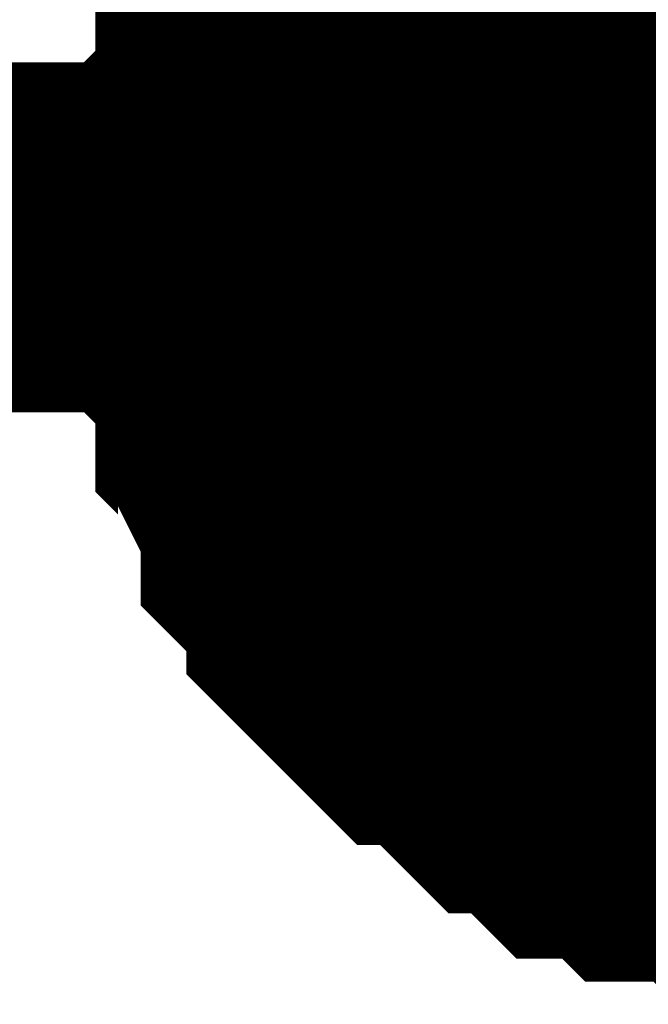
# Model space of a CAD drawing. Header units: inches. Extents: x 0 to 292, y 0 to 193.
# Tile 254 of 256: x 247.579 to 248.117, y 128.881 to 129.724. Entities that reach past the tile are written whole.
import ezdxf

# ---------------------------------------------------------------- set-up
doc = ezdxf.new("R2010")
doc.units = ezdxf.units.IN
doc.layers.add('Sheet', color=255, linetype='Continuous')

msp = doc.modelspace()

# ---------------------------------------------------------------- linework, layer by layer
at = {"layer": 'Sheet'}
for points in [[(39.16229, 149.51634, 0.29972, 0.29972, 0), (47.287, 149.51634, 0.29972, 0.29972, 0), (47.287, 129.53795, 0.29972, 0.29972, 0), (53.89198, 129.53795, 0.29972, 0.29972, 0), (74.4668, 129.53795, 0.29972, 0.29972, 0), (90.03429, 129.53795, 0.29972, 0.29972, 0), (138.95792, 129.53795, 0.29972, 0.29972, 0), (164.34522, 129.53795, 0.29972, 0.29972, 0), (184.90055, 129.53795, 0.29972, 0.29972, 0), (201.65655, 129.53795, 0.29972, 0.29972, 0), (223.24452, 129.53795, 0.29972, 0.29972, 0), (248.2811, 129.53795, 0.29972, 0.29972, 0), (264.88124, 129.53795, 0.29972, 0.29972, 0), (264.88124, 138.52335, 0.29972, 0.29972, 0)], [(247.77453, 129.53795, 0.29972, 0.29972, 0), (247.77453, 129.55744, 0.29972, 0.29972, 0), (247.77453, 129.59642, 0.29972, 0.29972, 0), (247.77453, 129.61591, 0.29972, 0.29972, 0), (247.79401, 129.6354, 0.29972, 0.29972, 0), (247.79401, 129.65489, 0.29972, 0.29972, 0), (247.79401, 129.69388, 0.29972, 0.29972, 0), (247.81349, 129.71337, 0.29972, 0.29972, 0), (247.81349, 129.73286, 0.29972, 0.29972, 0), (247.83298, 129.75235, 0.29972, 0.29972, 0), (247.83298, 129.77184, 0.29972, 0.29972, 0), (247.85246, 129.79133, 0.29972, 0.29972, 0), (247.87195, 129.81082, 0.29972, 0.29972, 0), (247.87195, 129.83032, 0.29972, 0.29972, 0), (247.89143, 129.84981, 0.29972, 0.29972, 0), (247.91091, 129.8693, 0.29972, 0.29972, 0), (247.9304, 129.88879, 0.29972, 0.29972, 0)], [(247.77453, 129.53795, 0.29972, 0.29972, 0), (247.77453, 129.55744, 0.29972, 0.29972, 0), (247.77453, 129.59642, 0.29972, 0.29972, 0), (247.77453, 129.61591, 0.29972, 0.29972, 0), (247.79401, 129.6354, 0.29972, 0.29972, 0), (247.79401, 129.65489, 0.29972, 0.29972, 0), (247.79401, 129.69388, 0.29972, 0.29972, 0), (247.81349, 129.71337, 0.29972, 0.29972, 0), (247.81349, 129.73286, 0.29972, 0.29972, 0), (247.83298, 129.75235, 0.29972, 0.29972, 0), (247.83298, 129.77184, 0.29972, 0.29972, 0), (247.85246, 129.79133, 0.29972, 0.29972, 0), (247.87195, 129.81082, 0.29972, 0.29972, 0), (247.87195, 129.83032, 0.29972, 0.29972, 0), (247.89143, 129.84981, 0.29972, 0.29972, 0), (247.91091, 129.8693, 0.29972, 0.29972, 0), (247.9304, 129.88879, 0.29972, 0.29972, 0)], [(247.77453, 129.53795, 0.29972, 0.29972, 0), (247.77453, 129.55744, 0.29972, 0.29972, 0), (247.77453, 129.59642, 0.29972, 0.29972, 0), (247.77453, 129.61591, 0.29972, 0.29972, 0), (247.79401, 129.6354, 0.29972, 0.29972, 0), (247.79401, 129.65489, 0.29972, 0.29972, 0), (247.79401, 129.69388, 0.29972, 0.29972, 0), (247.81349, 129.71337, 0.29972, 0.29972, 0), (247.81349, 129.73286, 0.29972, 0.29972, 0), (247.83298, 129.75235, 0.29972, 0.29972, 0), (247.83298, 129.77184, 0.29972, 0.29972, 0), (247.85246, 129.79133, 0.29972, 0.29972, 0), (247.87195, 129.81082, 0.29972, 0.29972, 0), (247.87195, 129.83032, 0.29972, 0.29972, 0), (247.89143, 129.84981, 0.29972, 0.29972, 0), (247.91091, 129.8693, 0.29972, 0.29972, 0), (247.9304, 129.88879, 0.29972, 0.29972, 0)], [(247.77453, 129.53795, 0.29972, 0.29972, 0), (247.77453, 129.55744, 0.29972, 0.29972, 0), (247.77453, 129.59642, 0.29972, 0.29972, 0), (247.77453, 129.61591, 0.29972, 0.29972, 0), (247.79401, 129.6354, 0.29972, 0.29972, 0), (247.79401, 129.65489, 0.29972, 0.29972, 0), (247.79401, 129.69388, 0.29972, 0.29972, 0), (247.81349, 129.71337, 0.29972, 0.29972, 0), (247.81349, 129.73286, 0.29972, 0.29972, 0), (247.83298, 129.75235, 0.29972, 0.29972, 0), (247.83298, 129.77184, 0.29972, 0.29972, 0), (247.85246, 129.79133, 0.29972, 0.29972, 0), (247.87195, 129.81082, 0.29972, 0.29972, 0), (247.87195, 129.83032, 0.29972, 0.29972, 0), (247.89143, 129.84981, 0.29972, 0.29972, 0), (247.91091, 129.8693, 0.29972, 0.29972, 0), (247.9304, 129.88879, 0.29972, 0.29972, 0)], [(247.77453, 129.53795, 0.09906, 0.09906, 0), (247.77453, 129.55744, 0.09906, 0.09906, 0), (247.77453, 129.59642, 0.09906, 0.09906, 0), (247.77453, 129.61591, 0.09906, 0.09906, 0), (247.79401, 129.6354, 0.09906, 0.09906, 0), (247.79401, 129.65489, 0.09906, 0.09906, 0), (247.79401, 129.69388, 0.09906, 0.09906, 0), (247.81349, 129.71337, 0.09906, 0.09906, 0), (247.81349, 129.73286, 0.09906, 0.09906, 0), (247.83298, 129.75235, 0.09906, 0.09906, 0), (247.83298, 129.77184, 0.09906, 0.09906, 0), (247.85246, 129.79133, 0.09906, 0.09906, 0)], [(247.77453, 129.53795, 0.09906, 0.09906, 0), (247.77453, 129.55744, 0.09906, 0.09906, 0), (247.77453, 129.59642, 0.09906, 0.09906, 0), (247.77453, 129.61591, 0.09906, 0.09906, 0), (247.79401, 129.6354, 0.09906, 0.09906, 0), (247.79401, 129.65489, 0.09906, 0.09906, 0), (247.79401, 129.69388, 0.09906, 0.09906, 0), (247.81349, 129.71337, 0.09906, 0.09906, 0), (247.81349, 129.73286, 0.09906, 0.09906, 0), (247.83298, 129.75235, 0.09906, 0.09906, 0), (247.83298, 129.77184, 0.09906, 0.09906, 0), (247.85246, 129.79133, 0.09906, 0.09906, 0)], [(247.77453, 129.53795, 0.09906, 0.09906, 0), (247.77453, 129.55744, 0.09906, 0.09906, 0), (247.77453, 129.59642, 0.09906, 0.09906, 0), (247.77453, 129.61591, 0.09906, 0.09906, 0), (247.79401, 129.6354, 0.09906, 0.09906, 0), (247.79401, 129.65489, 0.09906, 0.09906, 0), (247.79401, 129.69388, 0.09906, 0.09906, 0), (247.81349, 129.71337, 0.09906, 0.09906, 0), (247.81349, 129.73286, 0.09906, 0.09906, 0), (247.83298, 129.75235, 0.09906, 0.09906, 0), (247.83298, 129.77184, 0.09906, 0.09906, 0), (247.85246, 129.79133, 0.09906, 0.09906, 0)], [(247.77453, 129.53795, 0.09906, 0.09906, 0), (247.77453, 129.55744, 0.09906, 0.09906, 0), (247.77453, 129.59642, 0.09906, 0.09906, 0), (247.77453, 129.61591, 0.09906, 0.09906, 0), (247.79401, 129.6354, 0.09906, 0.09906, 0), (247.79401, 129.65489, 0.09906, 0.09906, 0), (247.79401, 129.69388, 0.09906, 0.09906, 0), (247.81349, 129.71337, 0.09906, 0.09906, 0), (247.81349, 129.73286, 0.09906, 0.09906, 0), (247.83298, 129.75235, 0.09906, 0.09906, 0), (247.83298, 129.77184, 0.09906, 0.09906, 0), (247.85246, 129.79133, 0.09906, 0.09906, 0)], [(248.2811, 129.03118, 0.29972, 0.29972, 0), (248.26162, 129.03118, 0.29972, 0.29972, 0), (248.22265, 129.03118, 0.29972, 0.29972, 0), (248.20317, 129.03118, 0.29972, 0.29972, 0), (248.18368, 129.05067, 0.29972, 0.29972, 0), (248.1642, 129.05067, 0.29972, 0.29972, 0), (248.12523, 129.05067, 0.29972, 0.29972, 0), (248.10575, 129.07016, 0.29972, 0.29972, 0), (248.08627, 129.07016, 0.29972, 0.29972, 0), (248.06678, 129.07016, 0.29972, 0.29972, 0), (248.0473, 129.08965, 0.29972, 0.29972, 0), (248.02781, 129.10914, 0.29972, 0.29972, 0), (248.00833, 129.10914, 0.29972, 0.29972, 0), (247.98885, 129.12863, 0.29972, 0.29972, 0), (247.96936, 129.14813, 0.29972, 0.29972, 0), (247.94988, 129.16762, 0.29972, 0.29972, 0), (247.9304, 129.16762, 0.29972, 0.29972, 0), (247.91091, 129.18711, 0.29972, 0.29972, 0), (247.89143, 129.2066, 0.29972, 0.29972, 0), (247.87195, 129.22609, 0.29972, 0.29972, 0), (247.87195, 129.24558, 0.29972, 0.29972, 0), (247.85246, 129.26507, 0.29972, 0.29972, 0), (247.83298, 129.28456, 0.29972, 0.29972, 0), (247.83298, 129.30405, 0.29972, 0.29972, 0), (247.81349, 129.34304, 0.29972, 0.29972, 0), (247.81349, 129.36253, 0.29972, 0.29972, 0), (247.79401, 129.38202, 0.29972, 0.29972, 0), (247.79401, 129.40151, 0.29972, 0.29972, 0), (247.79401, 129.44049, 0.29972, 0.29972, 0), (247.77453, 129.45998, 0.29972, 0.29972, 0), (247.77453, 129.47947, 0.29972, 0.29972, 0), (247.77453, 129.51846, 0.29972, 0.29972, 0), (247.77453, 129.53795, 0.29972, 0.29972, 0)], [(247.77453, 129.53795, 0.29972, 0.29972, 0), (247.77453, 129.53795, 0.29972, 0.29972, 0)], [(248.2811, 129.03118, 0.29972, 0.29972, 0), (248.26162, 129.03118, 0.29972, 0.29972, 0), (248.22265, 129.03118, 0.29972, 0.29972, 0), (248.20317, 129.03118, 0.29972, 0.29972, 0), (248.18368, 129.05067, 0.29972, 0.29972, 0), (248.1642, 129.05067, 0.29972, 0.29972, 0), (248.12523, 129.05067, 0.29972, 0.29972, 0), (248.10575, 129.07016, 0.29972, 0.29972, 0), (248.08627, 129.07016, 0.29972, 0.29972, 0), (248.06678, 129.07016, 0.29972, 0.29972, 0), (248.0473, 129.08965, 0.29972, 0.29972, 0), (248.02781, 129.10914, 0.29972, 0.29972, 0), (248.00833, 129.10914, 0.29972, 0.29972, 0), (247.98885, 129.12863, 0.29972, 0.29972, 0), (247.96936, 129.14813, 0.29972, 0.29972, 0), (247.94988, 129.16762, 0.29972, 0.29972, 0), (247.9304, 129.16762, 0.29972, 0.29972, 0), (247.91091, 129.18711, 0.29972, 0.29972, 0), (247.89143, 129.2066, 0.29972, 0.29972, 0), (247.87195, 129.22609, 0.29972, 0.29972, 0), (247.87195, 129.24558, 0.29972, 0.29972, 0), (247.85246, 129.26507, 0.29972, 0.29972, 0), (247.83298, 129.28456, 0.29972, 0.29972, 0), (247.83298, 129.30405, 0.29972, 0.29972, 0), (247.81349, 129.34304, 0.29972, 0.29972, 0), (247.81349, 129.36253, 0.29972, 0.29972, 0), (247.79401, 129.38202, 0.29972, 0.29972, 0), (247.79401, 129.40151, 0.29972, 0.29972, 0), (247.79401, 129.44049, 0.29972, 0.29972, 0), (247.77453, 129.45998, 0.29972, 0.29972, 0), (247.77453, 129.47947, 0.29972, 0.29972, 0), (247.77453, 129.51846, 0.29972, 0.29972, 0), (247.77453, 129.53795, 0.29972, 0.29972, 0)], [(247.77453, 129.53795, 0.29972, 0.29972, 0), (247.77453, 129.53795, 0.29972, 0.29972, 0)], [(248.2811, 129.03118, 0.29972, 0.29972, 0), (248.26162, 129.03118, 0.29972, 0.29972, 0), (248.22265, 129.03118, 0.29972, 0.29972, 0), (248.20317, 129.03118, 0.29972, 0.29972, 0), (248.18368, 129.05067, 0.29972, 0.29972, 0), (248.1642, 129.05067, 0.29972, 0.29972, 0), (248.12523, 129.05067, 0.29972, 0.29972, 0), (248.10575, 129.07016, 0.29972, 0.29972, 0), (248.08627, 129.07016, 0.29972, 0.29972, 0), (248.06678, 129.07016, 0.29972, 0.29972, 0), (248.0473, 129.08965, 0.29972, 0.29972, 0), (248.02781, 129.10914, 0.29972, 0.29972, 0), (248.00833, 129.10914, 0.29972, 0.29972, 0), (247.98885, 129.12863, 0.29972, 0.29972, 0), (247.96936, 129.14813, 0.29972, 0.29972, 0), (247.94988, 129.16762, 0.29972, 0.29972, 0), (247.9304, 129.16762, 0.29972, 0.29972, 0), (247.91091, 129.18711, 0.29972, 0.29972, 0), (247.89143, 129.2066, 0.29972, 0.29972, 0), (247.87195, 129.22609, 0.29972, 0.29972, 0), (247.87195, 129.24558, 0.29972, 0.29972, 0), (247.85246, 129.26507, 0.29972, 0.29972, 0), (247.83298, 129.28456, 0.29972, 0.29972, 0), (247.83298, 129.30405, 0.29972, 0.29972, 0), (247.81349, 129.34304, 0.29972, 0.29972, 0), (247.81349, 129.36253, 0.29972, 0.29972, 0), (247.79401, 129.38202, 0.29972, 0.29972, 0), (247.79401, 129.40151, 0.29972, 0.29972, 0), (247.79401, 129.44049, 0.29972, 0.29972, 0), (247.77453, 129.45998, 0.29972, 0.29972, 0), (247.77453, 129.47947, 0.29972, 0.29972, 0), (247.77453, 129.51846, 0.29972, 0.29972, 0), (247.77453, 129.53795, 0.29972, 0.29972, 0)], [(247.77453, 129.53795, 0.29972, 0.29972, 0), (247.77453, 129.53795, 0.29972, 0.29972, 0)], [(248.2811, 129.03118, 0.29972, 0.29972, 0), (248.26162, 129.03118, 0.29972, 0.29972, 0), (248.22265, 129.03118, 0.29972, 0.29972, 0), (248.20317, 129.03118, 0.29972, 0.29972, 0), (248.18368, 129.05067, 0.29972, 0.29972, 0), (248.1642, 129.05067, 0.29972, 0.29972, 0), (248.12523, 129.05067, 0.29972, 0.29972, 0), (248.10575, 129.07016, 0.29972, 0.29972, 0), (248.08627, 129.07016, 0.29972, 0.29972, 0), (248.06678, 129.07016, 0.29972, 0.29972, 0), (248.0473, 129.08965, 0.29972, 0.29972, 0), (248.02781, 129.10914, 0.29972, 0.29972, 0), (248.00833, 129.10914, 0.29972, 0.29972, 0), (247.98885, 129.12863, 0.29972, 0.29972, 0), (247.96936, 129.14813, 0.29972, 0.29972, 0), (247.94988, 129.16762, 0.29972, 0.29972, 0), (247.9304, 129.16762, 0.29972, 0.29972, 0), (247.91091, 129.18711, 0.29972, 0.29972, 0), (247.89143, 129.2066, 0.29972, 0.29972, 0), (247.87195, 129.22609, 0.29972, 0.29972, 0), (247.87195, 129.24558, 0.29972, 0.29972, 0), (247.85246, 129.26507, 0.29972, 0.29972, 0), (247.83298, 129.28456, 0.29972, 0.29972, 0), (247.83298, 129.30405, 0.29972, 0.29972, 0), (247.81349, 129.34304, 0.29972, 0.29972, 0), (247.81349, 129.36253, 0.29972, 0.29972, 0), (247.79401, 129.38202, 0.29972, 0.29972, 0), (247.79401, 129.40151, 0.29972, 0.29972, 0), (247.79401, 129.44049, 0.29972, 0.29972, 0), (247.77453, 129.45998, 0.29972, 0.29972, 0), (247.77453, 129.47947, 0.29972, 0.29972, 0), (247.77453, 129.51846, 0.29972, 0.29972, 0), (247.77453, 129.53795, 0.29972, 0.29972, 0)], [(247.77453, 129.53795, 0.29972, 0.29972, 0), (247.77453, 129.53795, 0.29972, 0.29972, 0)], [(248.18368, 129.05067, 0.09906, 0.09906, 0), (248.1642, 129.05067, 0.09906, 0.09906, 0), (248.12523, 129.05067, 0.09906, 0.09906, 0), (248.10575, 129.07016, 0.09906, 0.09906, 0), (248.08627, 129.07016, 0.09906, 0.09906, 0), (248.06678, 129.07016, 0.09906, 0.09906, 0), (248.0473, 129.08965, 0.09906, 0.09906, 0), (248.02781, 129.10914, 0.09906, 0.09906, 0), (248.00833, 129.10914, 0.09906, 0.09906, 0), (247.98885, 129.12863, 0.09906, 0.09906, 0), (247.96936, 129.14813, 0.09906, 0.09906, 0), (247.94988, 129.16762, 0.09906, 0.09906, 0), (247.9304, 129.16762, 0.09906, 0.09906, 0), (247.91091, 129.18711, 0.09906, 0.09906, 0), (247.89143, 129.2066, 0.09906, 0.09906, 0), (247.87195, 129.22609, 0.09906, 0.09906, 0), (247.87195, 129.24558, 0.09906, 0.09906, 0), (247.85246, 129.26507, 0.09906, 0.09906, 0), (247.83298, 129.28456, 0.09906, 0.09906, 0), (247.83298, 129.30405, 0.09906, 0.09906, 0), (247.81349, 129.34304, 0.09906, 0.09906, 0), (247.81349, 129.36253, 0.09906, 0.09906, 0), (247.79401, 129.38202, 0.09906, 0.09906, 0), (247.79401, 129.40151, 0.09906, 0.09906, 0), (247.79401, 129.44049, 0.09906, 0.09906, 0), (247.77453, 129.45998, 0.09906, 0.09906, 0), (247.77453, 129.47947, 0.09906, 0.09906, 0), (247.77453, 129.51846, 0.09906, 0.09906, 0), (247.77453, 129.53795, 0.09906, 0.09906, 0)], [(247.77453, 129.53795, 0.09906, 0.09906, 0), (247.77453, 129.53795, 0.09906, 0.09906, 0)], [(248.18368, 129.05067, 0.09906, 0.09906, 0), (248.1642, 129.05067, 0.09906, 0.09906, 0), (248.12523, 129.05067, 0.09906, 0.09906, 0), (248.10575, 129.07016, 0.09906, 0.09906, 0), (248.08627, 129.07016, 0.09906, 0.09906, 0), (248.06678, 129.07016, 0.09906, 0.09906, 0), (248.0473, 129.08965, 0.09906, 0.09906, 0), (248.02781, 129.10914, 0.09906, 0.09906, 0), (248.00833, 129.10914, 0.09906, 0.09906, 0), (247.98885, 129.12863, 0.09906, 0.09906, 0), (247.96936, 129.14813, 0.09906, 0.09906, 0), (247.94988, 129.16762, 0.09906, 0.09906, 0), (247.9304, 129.16762, 0.09906, 0.09906, 0), (247.91091, 129.18711, 0.09906, 0.09906, 0), (247.89143, 129.2066, 0.09906, 0.09906, 0), (247.87195, 129.22609, 0.09906, 0.09906, 0), (247.87195, 129.24558, 0.09906, 0.09906, 0), (247.85246, 129.26507, 0.09906, 0.09906, 0), (247.83298, 129.28456, 0.09906, 0.09906, 0), (247.83298, 129.30405, 0.09906, 0.09906, 0), (247.81349, 129.34304, 0.09906, 0.09906, 0), (247.81349, 129.36253, 0.09906, 0.09906, 0), (247.79401, 129.38202, 0.09906, 0.09906, 0), (247.79401, 129.40151, 0.09906, 0.09906, 0), (247.79401, 129.44049, 0.09906, 0.09906, 0), (247.77453, 129.45998, 0.09906, 0.09906, 0), (247.77453, 129.47947, 0.09906, 0.09906, 0), (247.77453, 129.51846, 0.09906, 0.09906, 0), (247.77453, 129.53795, 0.09906, 0.09906, 0)], [(247.77453, 129.53795, 0.09906, 0.09906, 0), (247.77453, 129.53795, 0.09906, 0.09906, 0)], [(248.18368, 129.05067, 0.09906, 0.09906, 0), (248.1642, 129.05067, 0.09906, 0.09906, 0), (248.12523, 129.05067, 0.09906, 0.09906, 0), (248.10575, 129.07016, 0.09906, 0.09906, 0), (248.08627, 129.07016, 0.09906, 0.09906, 0), (248.06678, 129.07016, 0.09906, 0.09906, 0), (248.0473, 129.08965, 0.09906, 0.09906, 0), (248.02781, 129.10914, 0.09906, 0.09906, 0), (248.00833, 129.10914, 0.09906, 0.09906, 0), (247.98885, 129.12863, 0.09906, 0.09906, 0), (247.96936, 129.14813, 0.09906, 0.09906, 0), (247.94988, 129.16762, 0.09906, 0.09906, 0), (247.9304, 129.16762, 0.09906, 0.09906, 0), (247.91091, 129.18711, 0.09906, 0.09906, 0), (247.89143, 129.2066, 0.09906, 0.09906, 0), (247.87195, 129.22609, 0.09906, 0.09906, 0), (247.87195, 129.24558, 0.09906, 0.09906, 0), (247.85246, 129.26507, 0.09906, 0.09906, 0), (247.83298, 129.28456, 0.09906, 0.09906, 0), (247.83298, 129.30405, 0.09906, 0.09906, 0), (247.81349, 129.34304, 0.09906, 0.09906, 0), (247.81349, 129.36253, 0.09906, 0.09906, 0), (247.79401, 129.38202, 0.09906, 0.09906, 0), (247.79401, 129.40151, 0.09906, 0.09906, 0), (247.79401, 129.44049, 0.09906, 0.09906, 0), (247.77453, 129.45998, 0.09906, 0.09906, 0), (247.77453, 129.47947, 0.09906, 0.09906, 0), (247.77453, 129.51846, 0.09906, 0.09906, 0), (247.77453, 129.53795, 0.09906, 0.09906, 0)], [(247.77453, 129.53795, 0.09906, 0.09906, 0), (247.77453, 129.53795, 0.09906, 0.09906, 0)], [(248.18368, 129.05067, 0.09906, 0.09906, 0), (248.1642, 129.05067, 0.09906, 0.09906, 0), (248.12523, 129.05067, 0.09906, 0.09906, 0), (248.10575, 129.07016, 0.09906, 0.09906, 0), (248.08627, 129.07016, 0.09906, 0.09906, 0), (248.06678, 129.07016, 0.09906, 0.09906, 0), (248.0473, 129.08965, 0.09906, 0.09906, 0), (248.02781, 129.10914, 0.09906, 0.09906, 0), (248.00833, 129.10914, 0.09906, 0.09906, 0), (247.98885, 129.12863, 0.09906, 0.09906, 0), (247.96936, 129.14813, 0.09906, 0.09906, 0), (247.94988, 129.16762, 0.09906, 0.09906, 0), (247.9304, 129.16762, 0.09906, 0.09906, 0), (247.91091, 129.18711, 0.09906, 0.09906, 0), (247.89143, 129.2066, 0.09906, 0.09906, 0), (247.87195, 129.22609, 0.09906, 0.09906, 0), (247.87195, 129.24558, 0.09906, 0.09906, 0), (247.85246, 129.26507, 0.09906, 0.09906, 0), (247.83298, 129.28456, 0.09906, 0.09906, 0), (247.83298, 129.30405, 0.09906, 0.09906, 0), (247.81349, 129.34304, 0.09906, 0.09906, 0), (247.81349, 129.36253, 0.09906, 0.09906, 0), (247.79401, 129.38202, 0.09906, 0.09906, 0), (247.79401, 129.40151, 0.09906, 0.09906, 0), (247.79401, 129.44049, 0.09906, 0.09906, 0), (247.77453, 129.45998, 0.09906, 0.09906, 0), (247.77453, 129.47947, 0.09906, 0.09906, 0), (247.77453, 129.51846, 0.09906, 0.09906, 0), (247.77453, 129.53795, 0.09906, 0.09906, 0)], [(247.77453, 129.53795, 0.09906, 0.09906, 0), (247.77453, 129.53795, 0.09906, 0.09906, 0)]]:
    msp.add_lwpolyline(points, format="xyseb", dxfattribs=at)
msp.add_lwpolyline([(248.06351, 129.54, 0.508, 0.508, 1), (248.57151, 129.54, 0.508, 0.508, 1)], format="xyseb", close=True, dxfattribs=at)

doc.saveas('drawing.dxf')
